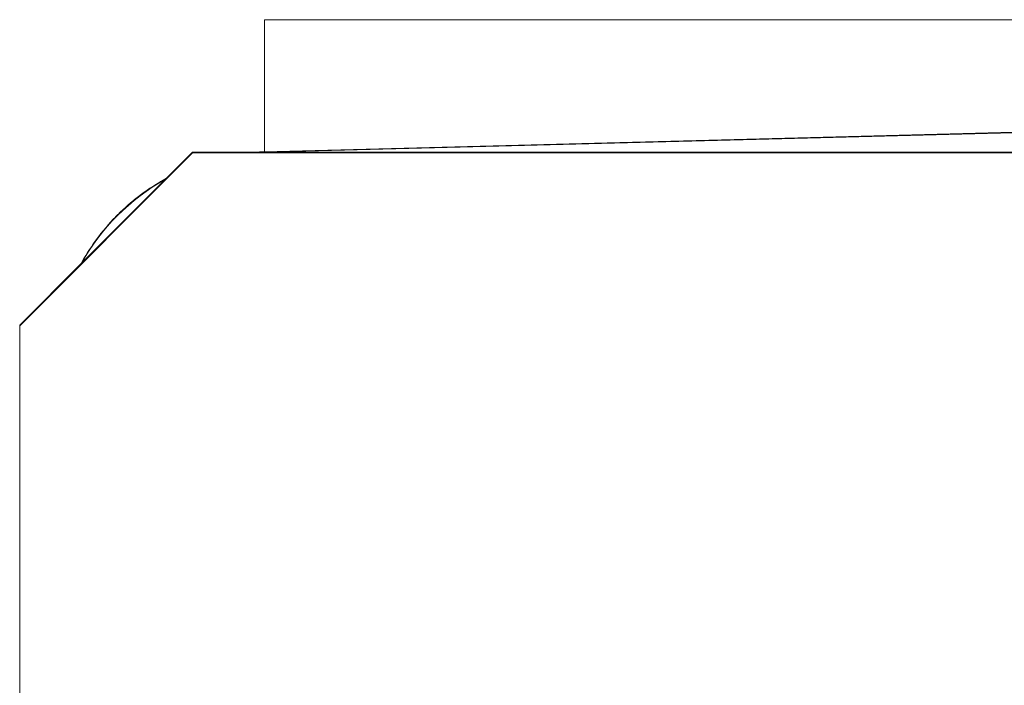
# Model space of a CAD drawing. Header units: inches. Extents: x 1 to 669, y 0 to 417.
# Tile 68 of 256: x 97.236 to 98.088, y 285.947 to 286.523. Entities that reach past the tile are written whole.
import ezdxf

# ---------------------------------------------------------------- set-up
doc = ezdxf.new("R2010")
doc.units = ezdxf.units.IN
doc.header["$LTSCALE"] = 12
doc.header["$MEASUREMENT"] = 0
doc.layers.get('0').update_dxf_attribs({"linetype": 'CONTINUOUS'})
doc.layers.add('X', color=1, linetype='CONTINUOUS')

# ---------------------------------------------------------------- blocks, each defined once
blk = doc.blocks.new('GASTRAIN')
at = {"layer": 'X', "lineweight": 0}
for p, q in [((64.34424, 299.23208), (62.65767, 299.23217)), ((62.65767, 299.23217), (62.65767, 299.1179)), ((62.65767, 299.1179), (64.34424, 299.16216)), ((62.66011, 299.11749), (64.34424, 299.16159)), ((62.59529, 299.11749), (62.57173, 299.09393)), ((62.59529, 299.11699), (62.59529, 299.11749)), ((62.65782, 299.11749), (62.59529, 299.11749)), ((62.65781, 299.11746), (62.65767, 299.1179)), ((62.66011, 299.11749), (62.65782, 299.11746)), ((66.02838, 299.11749), (62.66011, 299.11749)), ((62.44581, 298.96751), (62.59529, 299.11699)), ((66.0932, 299.11699), (62.59529, 299.11699)), ((62.57173, 299.09393), (62.49926, 299.02146)), ((62.49926, 299.02146), (62.44581, 298.96801)), ((62.44581, 298.96801), (62.44581, 298.96751)), ((62.44581, 298.96751), (62.44581, 290.14802))]:
    blk.add_line(p, q, dxfattribs=at)
at = {"layer": 'X', "lineweight": 0, "extrusion": (0, 0, -1)}
for centre, major_axis, ratio, start_param, end_param in [((62.65864, 299.08055), (-0.00097, 0.03736), 0.026062, 0.000036, 0.002086), ((62.66256, 298.93064), (0.18685, 0), 0.999998, -2.633979, -2.07841)]:
    blk.add_ellipse(centre, major_axis=major_axis, ratio=ratio, start_param=start_param, end_param=end_param, dxfattribs=at)
at = {"layer": 'X', "lineweight": 0}
blk.add_open_spline([(62.65767, 299.1179), (62.65485, 299.11783), (62.65204, 299.11769), (62.64923, 299.11749)], degree=3, dxfattribs=at)
for points, knots in [([(62.57279, 299.09499), (62.57054, 299.09376), (62.55443, 299.0845), (62.52713, 299.06283), (62.50728, 299.03634), (62.49909, 299.02162), (62.49868, 299.02088)], [0.3067029, 0.3067029, 0.3067029, 0.3067029, 0.3333333, 0.5, 0.6666667, 0.6754646, 0.6754646, 0.6754646, 0.6754646]), ([(62.57279, 299.09499), (62.56513, 299.09079), (62.55776, 299.08606), (62.53599, 299.0698), (62.52286, 299.05657), (62.51195, 299.04171)], [0.5009915, 0.5009915, 0.5009915, 0.5009915, 0.641293, 0.641293, 0.9373395, 0.9373395, 0.9373395, 0.9373395])]:
    blk.add_open_spline(points, degree=3, knots=knots, dxfattribs=at)

msp = doc.modelspace()

# ---------------------------------------------------------------- block references
msp.add_blockref('GASTRAIN', (34.78985, -12.70915))

doc.saveas('drawing.dxf')
